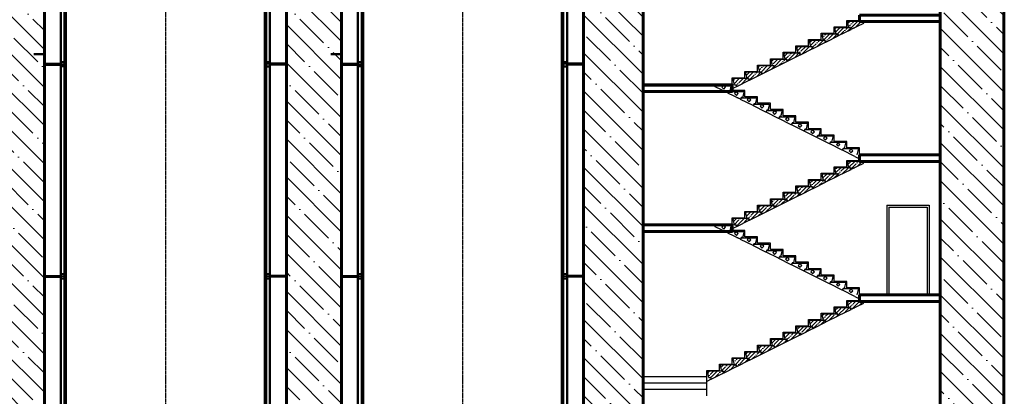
# Model space of a CAD drawing. Header units: millimetres. Extents: x 215401 to 282040, y -56103 to -5143.
# Tile 43 of 47: x 252156 to 275346, y -38987 to -30107. Entities that reach past the tile are written whole.
import ezdxf

# ---------------------------------------------------------------- set-up
doc = ezdxf.new("R2010")
doc.units = ezdxf.units.MM
for name, pattern in [('CENTER2', [28.575, 19.05, -3.175, 3.175, -3.175]), ('осевая', [50.8, 31.75, -6.35, 6.35, -6.35]), ('штриховая 04-2', [6, 4, -2])]:
    doc.linetypes.add(name, pattern=pattern)
for name, color, linetype in [('A0-02', 254, 'Continuous'), ('АО_Выноски', 7, 'Continuous'), ('АО_размеры кладочный план', 7, 'Continuous'), ('ОЗиМ Оси', 4, 'CENTER2')]:
    doc.layers.add(name, color=color, linetype=linetype)
for name, color, linetype, lineweight in [('АО_0.25', 7, 'Continuous', 25), ('АО_бетон', 3, 'Continuous', 60), ('ГТО-2_Бетон_060', 3, 'Continuous', 60), ('ГТО-2_Оси_025', 6, 'осевая', 25), ('ГТО-2_Штриховка', 252, 'Continuous', 18), ('ОЗиМ Металл', 1, 'Continuous', 50), ('ОЗиМ Металл штрих', 230, 'штриховая 04-2', 25), ('ОЗИМ_Штриховка', 252, 'Continuous', 18)]:
    doc.layers.add(name, color=color, linetype=linetype, lineweight=lineweight)
doc.layers.add('ГТО-2_Видовой экран', color=4, linetype='Continuous', plot=False)
doc.layers.add('ГТО-2_Штриховка_018', color=7, linetype='Continuous', lineweight=18, true_color=0x6b6b6b)
pattern_1 = [(45, (-1939711.1, 631036.42), (-89.802561, 89.802561), []), (45, (-1939621.3, 631036.42), (-89.802561, 89.802561), [158.75, -31.75, 0, -31.75])]
pattern_2 = [(45, (-1937311.1, 632085.68), (-89.802561, 89.802561), []), (45, (-1937221.3, 632085.68), (-89.802561, 89.802561), [158.75, -31.75, 0, -31.75])]

# ---------------------------------------------------------------- blocks, each defined once
blk = doc.blocks.new('A$C47311293')
at = {"layer": 'ОЗИМ_Штриховка'}
for points in [[(-2628, 0), (-2528, 0), (-2528, -10), (-2628, -10)], [(2628, 0), (2528, 0), (2528, -10), (2628, -10)]]:
    blk.add_hatch(color=256, dxfattribs=at).paths.add_polyline_path(points)
h = blk.add_hatch(color=256, dxfattribs=at)
edge = h.paths.add_edge_path()
edge.add_line((-2863, -130), (-2863, -40))
edge.add_arc((-2845, -40), 18, 90, 180, ccw=False)
edge.add_line((-2845, -22), (-2355, -22))
edge.add_arc((-2355, -40), 18, 0, 90, ccw=False)
edge.add_line((-2337, -40), (-2337, -130))
edge.add_line((-2337, -130), (-2325, -130))
edge.add_line((-2325, -130), (-2325, -40))
edge.add_arc((-2355, -40), 30, 0, 90)
edge.add_line((-2355, -10), (-2845, -10))
edge.add_arc((-2845, -40), 30, 90, 180)
edge.add_line((-2875, -40), (-2875, -130))
edge.add_line((-2875, -130), (-2863, -130))
h = blk.add_hatch(color=256, dxfattribs=at)
edge = h.paths.add_edge_path()
edge.add_line((2863, -130), (2863, -40))
edge.add_arc((2845, -40), 18, 0, 90)
edge.add_line((2845, -22), (2355, -22))
edge.add_arc((2355, -40), 18, 90, 180)
edge.add_line((2337, -40), (2337, -130))
edge.add_line((2337, -130), (2325, -130))
edge.add_line((2325, -130), (2325, -40))
edge.add_arc((2355, -40), 30, 90, 180, ccw=False)
edge.add_line((2355, -10), (2845, -10))
edge.add_arc((2845, -40), 30, 0, 90, ccw=False)
edge.add_line((2875, -40), (2875, -130))
edge.add_line((2875, -130), (2863, -130))
at = {"layer": 'ОЗиМ Металл'}
for p, q in [((-2850, -10), (-2850, 22494)), ((-2350, 4320), (-2350, 22490)), ((2350, 4320), (2350, 22490)), ((2350, 4320), (2350, 22490)), ((2850, -11), (2850, 22490)), ((-2350, 21890, 0), (-2850, 21890)), ((2850, 21890, 0), (2350, 21890, 0)), ((-2850, 19990, 0), (-2463, 19990, 0)), ((-2373, 19990, 0), (-2350, 19990, 0)), ((2373, 19989, 0), (2350, 19989, 0)), ((2850, 19989, 0), (2463, 19989, 0)), ((-3100, 15228), (-2850, 15228)), ((-2850, 14990, 0), (-2463, 14990, 0)), ((-2373, 14990, 0), (-2350, 14990, 0)), ((2373, 14989, 0), (2350, 14989, 0)), ((2850, 14989, 0), (2463, 14989, 0)), ((-2850, 9990, 0), (-2463, 9990, 0)), ((-2373, 9990, 0), (-2350, 9990, 0)), ((2373, 9988, 0), (2350, 9988, 0)), ((2850, 9988, 0), (2463, 9988, 0)), ((-2850, 4990, 0), (-2463, 4990, 0)), ((2850, 4987, 0), (2463, 4987, 0)), ((2350, 4550), (-2350, 4550)), ((-2350, -10), (-2350, 4230)), ((2350, 4320), (-2288, 4320)), ((-2288, 4320), (-2288, 4230)), ((-2288, 4230), (2350, 4230)), ((2350, -11), (2350, 4230)), ((2350, 3969), (-2350, 3969)), ((-2528, 0, 0), (2528, 0, 0)), ((2325, -10), (-2325, -10)), ((-2325, -410), (-2325, -10)), ((-2325, -27), (2325, -27)), ((2325, -410), (2325, -10)), ((2325, -393), (-2325, -393)), ((2325, -410), (-2325, -410))]:
    blk.add_line(p, q, dxfattribs=at)
at = {"layer": 'ОЗиМ Металл', "elevation": 0}
for points in [[(-2463, 20039), (-2373, 20039), (-2373, 21840), (-2463, 21840)], [(2463, 20039), (2373, 20039), (2373, 21840), (2463, 21840)], [(-2463, 19940), (-2373, 19940), (-2373, 20040), (-2463, 20040)], [(2463, 19939), (2373, 19939), (2373, 20039), (2463, 20039)], [(-2463, 19940), (-2373, 19940), (-2373, 15040), (-2463, 15040)], [(2373, 19939), (2463, 19939), (2463, 15039), (2373, 15039)], [(-2463, 14940), (-2373, 14940), (-2373, 15040), (-2463, 15040)], [(-2463, 10039), (-2373, 10039), (-2373, 14940), (-2463, 14940)], [(2463, 14939), (2373, 14939), (2373, 15039), (2463, 15039)], [(2373, 10038), (2463, 10038), (2463, 14939), (2373, 14939)], [(-2463, 9940), (-2373, 9940), (-2373, 10040), (-2463, 10040)], [(2463, 9938), (2373, 9938), (2373, 10038), (2463, 10038)], [(-2463, 9940), (-2373, 9940), (-2373, 5040), (-2463, 5040)], [(2373, 9939), (2463, 9939), (2463, 5039), (2373, 5039)], [(-2463, 4940), (-2373, 4940), (-2373, 5040), (-2463, 5040)], [(-2463, 0), (-2373, 0), (-2373, 4940), (-2463, 4940)], [(2463, 4937), (2373, 4937), (2373, 5037), (2463, 5037)], [(2373, -1), (2463, -1), (2463, 4939), (2373, 4939)], [(-2628, 0), (-2528, 0), (-2528, -10), (-2628, -10)], [(2628, 0), (2528, 0), (2528, -10), (2628, -10)]]:
    blk.add_lwpolyline(points, close=True, dxfattribs=at)
at = {"layer": 'ОЗиМ Металл'}
for points in [[(-2288, 4230), (-2373, 4230), (-2373, 4320), (-2288, 4320)], [(2288, 4230), (2373, 4230), (2373, 4320), (2288, 4320)]]:
    blk.add_lwpolyline(points, close=True, dxfattribs=at)
for points in [[(-2863, -130), (-2863, -40, -0.414214), (-2845, -22), (-2355, -22, -0.414214), (-2337, -40), (-2337, -130), (-2325, -130), (-2325, -40, 0.414214), (-2355, -10), (-2845, -10, 0.414214), (-2875, -40), (-2875, -130)], [(2863, -130), (2863, -40, 0.414214), (2845, -22), (2355, -22, 0.414214), (2337, -40), (2337, -130), (2325, -130), (2325, -40, -0.414214), (2355, -10), (2845, -10, -0.414214), (2875, -40), (2875, -130)], [(-2040, -432), (-2040, -506, -0.414214), (-2044, -510), (-2050, -510), (-2050, -410), (-1950, -410), (-1950, -416, -0.414214), (-1954, -420), (-2028, -420, 0.414214)], [(-1540, -432), (-1540, -506, -0.414214), (-1544, -510), (-1550, -510), (-1550, -410), (-1450, -410), (-1450, -416, -0.414214), (-1454, -420), (-1528, -420, 0.414214)], [(-1040, -432), (-1040, -506, -0.414214), (-1044, -510), (-1050, -510), (-1050, -410), (-950, -410), (-950, -416, -0.414214), (-954, -420), (-1028, -420, 0.414214)], [(-540, -432), (-540, -506, -0.414214), (-544, -510), (-550, -510), (-550, -410), (-450, -410), (-450, -416, -0.414214), (-454, -420), (-528, -420, 0.414214)], [(-40, -432), (-40, -506, -0.414214), (-44, -510), (-50, -510), (-50, -410), (50, -410), (50, -416, -0.414214), (46, -420), (-28, -420, 0.414214)], [(460, -432), (460, -506, -0.414214), (456, -510), (450, -510), (450, -410), (550, -410), (550, -416, -0.414214), (546, -420), (472, -420, 0.414214)], [(960, -432), (960, -506, -0.414214), (956, -510), (950, -510), (950, -410), (1050, -410), (1050, -416, -0.414214), (1046, -420), (972, -420, 0.414214)], [(1460, -432), (1460, -506, -0.414214), (1456, -510), (1450, -510), (1450, -410), (1550, -410), (1550, -416, -0.414214), (1546, -420), (1472, -420, 0.414214)], [(1960, -432), (1960, -506, -0.414214), (1956, -510), (1950, -510), (1950, -410), (2050, -410), (2050, -416, -0.414214), (2046, -420), (1972, -420, 0.414214)]]:
    blk.add_lwpolyline(points, format="xyb", close=True, dxfattribs=at)
at = {"layer": 'ОЗиМ Металл штрих', "ltscale": 0.5}
for p, q in [((-2838, -10), (-2838, 22490)), ((-2362, 13975), (-2362, 22490)), ((2362, 4317), (2362, 22490)), ((-2838, 20012, 0), (-2463, 20012, 0)), ((-2838, 20000, 0), (-2463, 20000, 0)), ((-2838, 19980, 0), (-2463, 19980, 0)), ((-2838, 19968, 0), (-2463, 19968, 0)), ((-2373, 20012, 0), (-2362, 20012, 0)), ((-2373, 20000, 0), (-2362, 20000, 0)), ((-2373, 19980, 0), (-2362, 19980, 0)), ((-2373, 19968, 0), (-2362, 19968, 0)), ((2373, 20011, 0), (2362, 20011, 0)), ((2373, 19999, 0), (2362, 19999, 0)), ((2373, 19979, 0), (2362, 19979, 0)), ((2373, 19967, 0), (2362, 19967, 0)), ((2838, 20011, 0), (2463, 20011, 0)), ((2838, 19999, 0), (2463, 19999, 0)), ((2838, 19979, 0), (2463, 19979, 0)), ((2838, 19967, 0), (2463, 19967, 0)), ((-2838, 15012, 0), (-2463, 15012, 0)), ((-2838, 15000, 0), (-2463, 15000, 0)), ((-2838, 14980, 0), (-2463, 14980, 0)), ((-2838, 14968, 0), (-2463, 14968, 0)), ((-2373, 15012, 0), (-2362, 15012, 0)), ((-2373, 15000, 0), (-2362, 15000, 0)), ((-2373, 14980, 0), (-2362, 14980, 0)), ((-2373, 14968, 0), (-2362, 14968, 0)), ((2373, 15011, 0), (2362, 15011, 0)), ((2373, 14999, 0), (2362, 14999, 0)), ((2373, 14979, 0), (2362, 14979, 0)), ((2373, 14967, 0), (2362, 14967, 0)), ((2838, 15011, 0), (2463, 15011, 0)), ((2838, 14999, 0), (2463, 14999, 0)), ((2838, 14979, 0), (2463, 14979, 0)), ((2838, 14967, 0), (2463, 14967, 0)), ((-2362, 9990), (-2362, 13885)), ((-2838, 10012, 0), (-2463, 10012, 0)), ((-2838, 10000, 0), (-2463, 10000, 0)), ((-2838, 9980, 0), (-2463, 9980, 0)), ((-2373, 10012, 0), (-2362, 10012, 0)), ((-2373, 10000, 0), (-2362, 10000, 0)), ((-2373, 9980, 0), (-2362, 9980, 0)), ((-2362, 4320), (-2362, 9990)), ((2373, 10010, 0), (2362, 10010, 0)), ((2373, 9998, 0), (2362, 9998, 0)), ((2373, 9978, 0), (2362, 9978, 0)), ((2838, 10010, 0), (2463, 10010, 0)), ((2838, 9998, 0), (2463, 9998, 0)), ((2838, 9978, 0), (2463, 9978, 0)), ((-2838, 9968, 0), (-2463, 9968, 0)), ((-2373, 9968, 0), (-2362, 9968, 0)), ((2373, 9966, 0), (2362, 9966, 0)), ((2838, 9966, 0), (2463, 9966, 0)), ((-2838, 5012, 0), (-2463, 5012, 0)), ((-2838, 5000, 0), (-2463, 5000, 0)), ((-2838, 4980, 0), (-2463, 4980, 0)), ((-2838, 4968, 0), (-2463, 4968, 0)), ((-2373, 5012, 0), (-2362, 5012, 0)), ((-2373, 5000, 0), (-2362, 5000, 0)), ((-2373, 4980, 0), (-2362, 4980, 0)), ((-2373, 4968, 0), (-2362, 4968, 0)), ((2373, 5009, 0), (2362, 5009, 0)), ((2373, 4997, 0), (2362, 4997, 0)), ((2373, 4977, 0), (2362, 4977, 0)), ((2373, 4965, 0), (2362, 4965, 0)), ((2838, 5009, 0), (2463, 5009, 0)), ((2838, 4997, 0), (2463, 4997, 0)), ((2838, 4977, 0), (2463, 4977, 0)), ((2838, 4965, 0), (2463, 4965, 0)), ((-2362, -10), (-2362, 4230)), ((2362, 0), (2362, 4230)), ((-2838, 12), (-2362, 12)), ((-2838, 0), (-2362, 0)), ((2838, 12), (2362, 12)), ((2838, 0), (2362, 0))]:
    blk.add_line(p, q, dxfattribs=at)
at = {"layer": 'ОЗиМ Металл штрих'}
for p, q in [((2362, 13975), (2362, 22490)), ((2838, -11), (2838, 22490)), ((2362, 4965), (2362, 13885)), ((2362, 4317), (2362, 4965)), ((2350, 4540), (-2350, 4540)), ((2362, -11), (2362, 4230)), ((2350, 3979), (-2350, 3979))]:
    blk.add_line(p, q, dxfattribs=at)
at = {"layer": 'ОЗиМ Металл штрих', "ltscale": 0.3}
for p, q in [((-2463, 19990, 0), (-2373, 19990, 0)), ((2463, 19989, 0), (2373, 19989, 0)), ((-2463, 14990, 0), (-2373, 14990, 0)), ((2463, 14989, 0), (2373, 14989, 0)), ((-2463, 9990, 0), (-2373, 9990, 0)), ((2463, 9988, 0), (2373, 9988, 0)), ((-2463, 4990, 0), (-2373, 4990, 0)), ((2463, 4987, 0), (2373, 4987, 0))]:
    blk.add_line(p, q, dxfattribs=at)
at = {"layer": 'ОЗиМ Оси'}
blk.add_line((-2359, 4275), (2331, 4275), dxfattribs=at)
blk = doc.blocks.new('A$C458E421F')
at = {"layer": 'A0-02', "color": 7, "ltscale": 7.5}
for p, q in [((-3400, 1590), (-3381, 1627)), ((-3400, 1590), (-3382, 1627)), ((-3377, 1630), (-3040, 1630)), ((-3310, 1630), (-3040, 1630)), ((-3106, 1443), (-3400, 1590)), ((-3086, 1482), (-3106, 1443)), ((-3100, 1440), (-3081, 1477)), ((-3100, 1440), (-3082, 1477)), ((-2806, 1293), (-3100, 1440)), ((-3050, 1485), (-3082, 1485)), ((-3077, 1480), (-2740, 1480)), ((-3050, 1485), (-3021, 1605)), ((-3010, 1480), (-2740, 1480)), ((-2750, 1335), (-2721, 1455)), ((-2806, 1293), (-2880, 1330)), ((-2786, 1332), (-2806, 1293)), ((-2800, 1290), (-2782, 1327)), ((-2506, 1143), (-2800, 1290)), ((-2750, 1335), (-2782, 1335)), ((-2777, 1330), (-2440, 1330)), ((-2487, 1182), (-2506, 1143)), ((-2501, 1140), (-2482, 1178)), ((-2450, 1185), (-2482, 1185)), ((-2478, 1180), (-2141, 1180)), ((-2450, 1185), (-2421, 1305)), ((-2207, 993), (-2501, 1140)), ((-2187, 1033), (-2207, 993)), ((-2201, 991), (-2182, 1028)), ((-1907, 844), (-2201, 991)), ((-2151, 1035), (-2183, 1035)), ((-2178, 1031), (-1841, 1031)), ((-2151, 1035), (-2121, 1156)), ((-1851, 886), (-1822, 1006)), ((-1887, 883), (-1907, 844)), ((-1901, 841), (-1883, 878)), ((-1607, 694), (-1901, 841)), ((-1851, 886), (-1883, 886)), ((-1878, 881), (-1541, 881)), ((-1588, 733), (-1607, 694)), ((-1602, 691), (-1583, 728)), ((-1551, 736), (-1583, 736)), ((-1579, 731), (-1242, 731)), ((-1551, 736), (-1522, 856)), ((-1252, 586), (-1222, 706)), ((-1308, 544), (-1602, 691)), ((-1288, 583), (-1308, 544)), ((-1302, 541), (-1284, 578)), ((-1008, 394), (-1302, 541)), ((-1252, 586), (-1284, 586)), ((-1279, 581), (-942, 581)), ((-952, 436), (-923, 556)), ((-989, 433), (-1008, 394)), ((-1003, 391), (-984, 429)), ((-709, 244), (-1003, 391)), ((-952, 436), (-984, 436)), ((-979, 431), (-643, 431)), ((-689, 284), (-709, 244)), ((-703, 241), (-684, 279)), ((-409, 94), (-703, 241)), ((-653, 286), (-684, 286)), ((-680, 281), (-343, 281)), ((-653, 286), (-623, 407)), ((-353, 136), (-324, 257)), ((-389, 134), (-409, 94)), ((-403, 92), (-385, 129)), ((-109, -55), (-403, 92)), ((-353, 136), (-385, 136)), ((-380, 132), (-43, 132)), ((-53, -13), (-24, 107))]:
    blk.add_line(p, q, dxfattribs=at)
at = {"layer": 'A0-02', "color": 8, "ltscale": 0.5}
for points in [[(-3200, 1535), (-3158, 1578), (-3200, 1620), (-3242, 1578)], [(-2900, 1385), (-2858, 1428), (-2900, 1470), (-2942, 1428)], [(-2600, 1235), (-2558, 1278), (-2600, 1320), (-2643, 1278)], [(-2301, 1086), (-2258, 1128), (-2301, 1170), (-2343, 1128)], [(-2001, 936), (-1959, 978), (-2001, 1021), (-2044, 978)], [(-1701, 786), (-1659, 828), (-1701, 871), (-1744, 828)], [(-1402, 636), (-1359, 678), (-1402, 721), (-1444, 678)], [(-1102, 486), (-1060, 529), (-1102, 571), (-1145, 529)], [(-803, 336), (-760, 379), (-803, 421), (-845, 379)], [(-503, 187), (-461, 229), (-503, 271), (-545, 229)], [(-203, 37), (-161, 79), (-203, 122), (-246, 79)]]:
    blk.add_lwpolyline(points, close=True, dxfattribs=at)
at = {"layer": 'A0-02', "color": 7, "ltscale": 7.5}
for centre, radius, start, end in [((-3377, 1625), 5, 90, 153.4349), ((-3377, 1625), 5, 90, 153.4349), ((-3040, 1610), 20, 346.2488, 90), ((-3082, 1480), 5, 90, 153.4349), ((-3077, 1475), 5, 90, 153.4349), ((-3077, 1475), 5, 90, 153.4349), ((-2740, 1460), 20, 346.2488, 90), ((-2782, 1330), 5, 90, 153.4349), ((-2777, 1325), 5, 90, 153.4349), ((-2482, 1180), 5, 90, 153.4349), ((-2478, 1175), 5, 90, 153.4349), ((-2440, 1310), 20, 346.2488, 90), ((-2141, 1160), 20, 346.2488, 90), ((-2183, 1030), 5, 90, 153.4349), ((-2178, 1026), 5, 90, 153.4349), ((-1841, 1011), 20, 346.2488, 90), ((-1883, 881), 5, 90, 153.4349), ((-1878, 876), 5, 90, 153.4349), ((-1583, 731), 5, 90, 153.4349), ((-1579, 726), 5, 90, 153.4349), ((-1541, 861), 20, 346.2488, 90), ((-1242, 711), 20, 346.2488, 90), ((-1284, 581), 5, 90, 153.4349), ((-1279, 576), 5, 90, 153.4349), ((-942, 561), 20, 346.2488, 90), ((-984, 431), 5, 90, 153.4349), ((-979, 426), 5, 90, 153.4349), ((-684, 281), 5, 90, 153.4349), ((-680, 276), 5, 90, 153.4349), ((-643, 411), 20, 346.2488, 90), ((-343, 261), 20, 346.2488, 90), ((-385, 131), 5, 90, 153.4349), ((-380, 127), 5, 90, 153.4349), ((-43, 112), 20, 346.2488, 90)]:
    blk.add_arc(centre, radius, start, end, dxfattribs=at)
at = {"layer": 'АО_Выноски'}
for p, q in [((-3000, 1650), (-3300, 1650)), ((-3000, 1500), (-3000, 1650)), ((-2700, 1500), (-3000, 1500)), ((-2700, 1350), (-2700, 1500)), ((-2400, 1350), (-2700, 1350)), ((-2400, 1200), (-2400, 1350)), ((-2100, 1200), (-2400, 1200)), ((-2100, 1050), (-2100, 1200)), ((-1800, 1050), (-2100, 1050)), ((-1800, 900), (-1800, 1050)), ((-1500, 900), (-1800, 900)), ((-1500, 750), (-1500, 900)), ((-1200, 750), (-1500, 750)), ((-1200, 600), (-1200, 750)), ((-900, 600), (-1200, 600)), ((-900, 450), (-900, 600)), ((-600, 450), (-900, 450)), ((-600, 300), (-600, 450)), ((-300, 300), (-600, 300)), ((-300, 150), (-300, 300)), ((0, 150), (-300, 150)), ((0, 0), (0, 150))]:
    blk.add_line(p, q, dxfattribs=at)
blk = doc.blocks.new('A$C2B7B3895')
at = {"layer": 'ГТО-2_Штриховка', "lineweight": 20}
h = blk.add_hatch(dxfattribs=at)
h.set_pattern_fill('ANSI35', scale=20)
h.set_pattern_definition(pattern_1)
h.paths.add_polyline_path([(-223, -169, -0.284079), (-219, -172), (-200, -209), (-494, -356), (-514, -317, 0.284079), (-518, -314), (-550, -314), (-579, -194, -0.48639), (-560, -169)])
h = blk.add_hatch(dxfattribs=at)
h.set_pattern_fill('ANSI35', scale=20)
h.set_pattern_definition([(45, (-1939711.1, 631035.68), (-89.802561, 89.802561), []), (45, (-1939621.3, 631035.68), (-89.802561, 89.802561), [158.75, -31.75, 0, -31.75])])
h.paths.add_polyline_path([(-260, -20, 0.48639), (-280, -45), (-250, -165), (-218, -165, -0.284079), (-214, -168), (-194, -207), (100, -60), (81, -23, 0.284079), (77, -20)])
h = blk.add_hatch(dxfattribs=at)
h.set_pattern_fill('ANSI35', scale=20)
h.set_pattern_definition(pattern_1)
h.paths.add_polyline_path([(-523, -319, -0.284079), (-518, -322), (-500, -359), (-794, -506), (-813, -467, 0.284079), (-818, -464), (-850, -464), (-879, -344, -0.48639), (-860, -319)])
h = blk.add_hatch(dxfattribs=at)
h.set_pattern_fill('ANSI35', scale=20)
h.set_pattern_definition(pattern_1)
h.paths.add_polyline_path([(-1122, -619, -0.284079), (-1118, -621), (-1099, -659), (-1393, -806), (-1413, -766, 0.284079), (-1417, -764), (-1449, -764), (-1478, -643, -0.48639), (-1459, -619)])
h = blk.add_hatch(dxfattribs=at)
h.set_pattern_fill('ANSI35', scale=20)
h.set_pattern_definition(pattern_1)
h.paths.add_polyline_path([(-822, -469, -0.284079), (-818, -472), (-799, -509), (-1093, -656), (-1113, -617, 0.284079), (-1117, -614), (-1149, -614), (-1179, -494, -0.48639), (-1159, -469)])
h = blk.add_hatch(dxfattribs=at)
h.set_pattern_fill('ANSI35', scale=20)
h.set_pattern_definition(pattern_1)
h.paths.add_polyline_path([(-1721, -918, -0.284079), (-1717, -921), (-1698, -958), (-1992, -1105), (-2012, -1066, 0.284079), (-2016, -1063), (-2048, -1063), (-2078, -943, -0.48639), (-2058, -918)])
h = blk.add_hatch(dxfattribs=at)
h.set_pattern_fill('ANSI35', scale=20)
h.set_pattern_definition(pattern_1)
h.paths.add_polyline_path([(-1422, -769, -0.284079), (-1417, -771), (-1399, -809), (-1693, -956), (-1712, -916, 0.284079), (-1717, -914), (-1749, -914), (-1778, -793, -0.48639), (-1759, -769)])
h = blk.add_hatch(dxfattribs=at)
h.set_pattern_fill('ANSI35', scale=20)
h.set_pattern_definition(pattern_1)
h.paths.add_polyline_path([(-2021, -1068, -0.284079), (-2016, -1071), (-1998, -1108), (-2292, -1255), (-2311, -1216, 0.284079), (-2316, -1213), (-2348, -1213), (-2377, -1093, -0.48639), (-2358, -1068)])
h = blk.add_hatch(dxfattribs=at)
h.set_pattern_fill('ANSI35', scale=20)
h.set_pattern_definition(pattern_1)
h.paths.add_polyline_path([(-2620, -1368, -0.284079), (-2616, -1371), (-2597, -1408), (-2891, -1555), (-2911, -1516, 0.284079), (-2915, -1513), (-2947, -1513), (-2976, -1393, -0.48639), (-2957, -1368)])
h = blk.add_hatch(dxfattribs=at)
h.set_pattern_fill('ANSI35', scale=20)
h.set_pattern_definition(pattern_1)
h.paths.add_polyline_path([(-2321, -1218, -0.284079), (-2316, -1221), (-2297, -1258), (-2591, -1405), (-2611, -1366, 0.284079), (-2616, -1363), (-2647, -1363), (-2677, -1243, -0.48639), (-2657, -1218)])
at = {"layer": 'A0-02', "color": 7, "ltscale": 7.5}
for p, q in [((-550, -314), (-579, -194)), ((-223, -169), (-560, -169)), ((-494, -356), (-200, -209)), ((-250, -164), (-280, -44)), ((10, -20), (-260, -20)), ((77, -20), (-260, -20)), ((-250, -164), (-218, -164)), ((-200, -209), (-219, -172)), ((-214, -167), (-194, -206)), ((-194, -207), (100, -60)), ((-194, -206), (-120, -169)), ((100, -60), (81, -23)), ((-850, -464), (-879, -344)), ((-523, -319), (-860, -319)), ((-794, -506), (-500, -359)), ((-550, -314), (-518, -314)), ((-500, -359), (-518, -322)), ((-514, -317), (-494, -356)), ((-1449, -764), (-1478, -643)), ((-1122, -619), (-1459, -619)), ((-1393, -806), (-1099, -659)), ((-1149, -614), (-1179, -494)), ((-822, -469), (-1159, -469)), ((-1149, -614), (-1117, -614)), ((-1099, -659), (-1118, -621)), ((-1113, -617), (-1093, -656)), ((-1093, -656), (-799, -509)), ((-850, -464), (-818, -464)), ((-799, -509), (-818, -472)), ((-813, -467), (-794, -506)), ((-1721, -918), (-2058, -918)), ((-1749, -914), (-1778, -793)), ((-1422, -769), (-1759, -769)), ((-1749, -914), (-1717, -914)), ((-1698, -958), (-1717, -921)), ((-1712, -916), (-1693, -956)), ((-1693, -956), (-1399, -809)), ((-1449, -764), (-1417, -764)), ((-1399, -809), (-1417, -771)), ((-1413, -766), (-1393, -806)), ((-2348, -1213), (-2377, -1093)), ((-2021, -1068), (-2358, -1068)), ((-2292, -1255), (-1998, -1108)), ((-2048, -1063), (-2078, -943)), ((-2048, -1063), (-2016, -1063)), ((-1998, -1108), (-2016, -1071)), ((-2012, -1066), (-1992, -1105)), ((-1992, -1105), (-1698, -958)), ((-2620, -1368), (-2957, -1368)), ((-2647, -1363), (-2677, -1243)), ((-2321, -1218), (-2657, -1218)), ((-2647, -1363), (-2616, -1363)), ((-2597, -1408), (-2616, -1371)), ((-2611, -1366), (-2591, -1405)), ((-2591, -1405), (-2297, -1258)), ((-2348, -1213), (-2316, -1213)), ((-2297, -1258), (-2316, -1221)), ((-2311, -1216), (-2292, -1255)), ((-2947, -1513), (-2976, -1393)), ((-2947, -1513), (-2915, -1513)), ((-2911, -1516), (-2891, -1555)), ((-2891, -1555), (-2597, -1408))]:
    blk.add_line(p, q, dxfattribs=at)
for centre, radius, start, end in [((-560, -189), 20, 90, 193.7512), ((-260, -39), 20, 90, 193.7512), ((-223, -174), 5, 26.5651, 90), ((-218, -169), 5, 26.5651, 90), ((77, -25), 5, 26.5651, 90), ((-860, -339), 20, 90, 193.7512), ((-523, -324), 5, 26.5651, 90), ((-518, -319), 5, 26.5651, 90), ((-1459, -639), 20, 90, 193.7512), ((-1159, -489), 20, 90, 193.7512), ((-1122, -624), 5, 26.5651, 90), ((-1117, -619), 5, 26.5651, 90), ((-822, -474), 5, 26.5651, 90), ((-818, -469), 5, 26.5651, 90), ((-2058, -938), 20, 90, 193.7512), ((-1759, -789), 20, 90, 193.7512), ((-1721, -923), 5, 26.5651, 90), ((-1717, -919), 5, 26.5651, 90), ((-1422, -774), 5, 26.5651, 90), ((-1417, -769), 5, 26.5651, 90), ((-2358, -1088), 20, 90, 193.7512), ((-2021, -1073), 5, 26.5651, 90), ((-2016, -1068), 5, 26.5651, 90), ((-2957, -1388), 20, 90, 193.7512), ((-2657, -1238), 20, 90, 193.7512), ((-2620, -1373), 5, 26.5651, 90), ((-2616, -1368), 5, 26.5651, 90), ((-2321, -1223), 5, 26.5651, 90), ((-2316, -1218), 5, 26.5651, 90), ((-2915, -1518), 5, 26.5651, 90)]:
    blk.add_arc(centre, radius, start, end, dxfattribs=at)
at = {"layer": 'АО_Выноски'}
for p, q in [((-300, -149), (-300, 1)), ((-300, 0), (0, 0)), ((-600, -299), (-600, -149)), ((-600, -149), (-300, -149)), ((-1200, -599), (-1200, -449)), ((-1200, -449), (-900, -449)), ((-900, -449), (-900, -299)), ((-900, -299), (-600, -299)), ((-1500, -749), (-1500, -599)), ((-1500, -599), (-1200, -599)), ((-2100, -1049), (-2100, -899)), ((-2100, -899), (-1800, -899)), ((-1800, -899), (-1800, -749)), ((-1800, -749), (-1500, -749)), ((-2400, -1199), (-2400, -1049)), ((-2400, -1049), (-2100, -1049)), ((-3000, -1499), (-3000, -1349)), ((-3000, -1349), (-2700, -1349)), ((-2700, -1349), (-2700, -1199)), ((-2700, -1199), (-2400, -1199))]:
    blk.add_line(p, q, dxfattribs=at)
blk = doc.blocks.new('A$C31777FF4')
at = {"layer": 'ГТО-2_Штриховка', "lineweight": 20}
h = blk.add_hatch(dxfattribs=at)
h.set_pattern_fill('ANSI35', scale=20)
h.set_pattern_definition(pattern_2)
h.paths.add_polyline_path([(79, -169, -0.284079), (84, -171), (103, -209), (-191, -356), (-211, -316, 0.284079), (-216, -314), (-247, -314), (-277, -193, -0.48639), (-257, -169)])
h = blk.add_hatch(dxfattribs=at)
h.set_pattern_fill('ANSI35', scale=20)
h.set_pattern_definition(pattern_2)
h.paths.add_polyline_path([(-220, -319, -0.284079), (-216, -321), (-197, -359), (-491, -506), (-511, -466, 0.284079), (-515, -464), (-547, -464), (-576, -343, -0.48639), (-557, -319)])
at = {"layer": 'A0-02', "color": 7, "ltscale": 7.5}
for p, q in [((-247, -314), (-277, -193)), ((79, -169), (-257, -169)), ((-191, -356), (103, -209)), ((103, -209), (84, -171)), ((-547, -464), (-576, -343)), ((-220, -319), (-557, -319)), ((-547, -464), (-515, -464)), ((-491, -506), (-197, -359)), ((-247, -314), (-216, -314)), ((-197, -359), (-216, -321)), ((-211, -316), (-191, -356)), ((-511, -466), (-491, -506))]:
    blk.add_line(p, q, dxfattribs=at)
for centre, radius, start, end in [((-257, -189), 20, 90, 193.7512), ((79, -174), 5, 26.5651, 90), ((-557, -339), 20, 90, 193.7512), ((-515, -469), 5, 26.5651, 90), ((-220, -324), 5, 26.5651, 90), ((-216, -319), 5, 26.5651, 90)]:
    blk.add_arc(centre, radius, start, end, dxfattribs=at)
at = {"layer": 'АО_Выноски'}
for p, q in [((-300, -300), (-300, -150)), ((-300, -150), (0, -150)), ((-600, -450), (-600, -300)), ((-600, -300), (-300, -300))]:
    blk.add_line(p, q, dxfattribs=at)

msp = doc.modelspace()

# ---------------------------------------------------------------- hatches: boundary and pattern name
at = {"layer": 'ГТО-2_Штриховка_018'}
h = msp.add_hatch(dxfattribs=at)
h.set_pattern_fill('ANSI35', color=256, scale=100, angle=90)
h.set_pattern_definition([(135, (-199351.9, -1322687.87), (-449.0128, -449.0128), []), (135, (-199351.9, -1322238.85), (-449.0128, -449.0128), [793.75, -158.75, 0, -158.75])])
edge = h.paths.add_edge_path()
edge.add_line((224736.2, -23657.3), (223561.4, -23657.3))
edge.add_line((223561.4, -23657.3), (223561.4, -29157.3))
edge.add_line((223561.4, -29157.3), (224086.2, -29157.3))
edge.add_line((224086.2, -29157.3), (218836.2, -29157.3))
edge.add_line((218836.2, -29157.3), (217861.4, -29157.3))
edge.add_line((217861.4, -29157.3), (217861.4, -23657.3))
edge.add_line((217861.4, -23657.3), (216659, -23657.3))
edge.add_line((216659, -23657.3), (216659, -28896))
edge.add_line((216659, -28896), (217821.1, -29157.5))
edge.add_line((217821.1, -29157.5), (218608.8, -29196.9))
edge.add_arc((218628.2, -29212.6), 25, -38.92555, 141.07445, ccw=False)
edge.add_arc((218628.2, -29212.6), 25, 141.07445, 321.07445, ccw=False)
edge.add_line((218608.8, -29196.9), (217821.1, -29157.5))
edge.add_line((217821.1, -29157.5), (216659, -28896))
edge.add_line((216659, -28896), (216659, -29657.3))
edge.add_line((216659, -29657.3), (218111.4, -30257.3))
edge.add_line((218111.4, -30257.3), (218111.4, -47957.3))
edge.add_line((218111.4, -47957.3), (220336.2, -47957.3))
edge.add_line((220336.2, -47957.3), (222926.2, -49157.3))
edge.add_line((222926.2, -49157.3), (227586.2, -49157.3))
edge.add_line((227586.2, -49157.3), (227586.2, -46157.3))
edge.add_line((227586.2, -46157.3), (224736.2, -46157.3))
edge.add_line((224736.2, -46157.3), (224736.2, -23657.3))
h.paths.add_polyline_path([(220336.2, -41257.3), (223786.2, -41257.3), (223786.2, -44907.3), (220336.2, -44907.3)], flags=16)
h.paths.add_polyline_path([(220336.2, -40757.3), (220336.2, -37157.3), (223786.2, -37157.3), (223786.2, -40757.3)], flags=16)
h.paths.add_polyline_path([(220336.2, -36657.3), (220336.2, -29657.3), (223786.2, -29657.3), (223786.2, -36657.3)], flags=16)
h.paths.add_polyline_path([(234586.2, -46157.3), (227586.2, -46157.3), (227586.2, -49157.3), (234586.2, -49157.3)])
h.paths.add_polyline_path([(238736.2, -23657.3), (237436.2, -23657.3), (237436.2, -46157.3), (238736.2, -46157.3)])
h.paths.add_polyline_path([(241586.2, -46157.3), (234586.2, -46157.3), (234586.2, -49157.3), (241586.2, -49157.3)])
h.paths.add_polyline_path([(248586.2, -46157.3), (241586.2, -46157.3), (241586.2, -49157.3), (248586.2, -49157.3)])
h.paths.add_polyline_path([(245736.2, -23657.3), (244436.2, -23657.3), (244436.2, -46157.3), (245736.2, -46157.3)])
h.paths.add_polyline_path([(252736.2, -23657.3), (251436.2, -23657.3), (251436.2, -46157.3), (252736.2, -46157.3)])
h.paths.add_polyline_path([(255586.2, -46157.3), (248586.2, -46157.3), (248586.2, -49157.3), (255586.2, -49157.3)])
h.paths.add_polyline_path([(262586.2, -46157.3), (255586.2, -46157.3), (255586.2, -49157.3), (262586.2, -49157.3)])
h.paths.add_polyline_path([(259736.2, -23657.3), (258436.2, -23657.3), (258436.2, -46157.3), (259736.2, -46157.3)])
h = msp.add_hatch(dxfattribs=at)
h.set_pattern_fill('ANSI35', color=256, scale=100, angle=90)
h.set_pattern_definition([(135, (10241.35, -178907.75), (-449.0128, -449.0128), []), (135, (10241.35, -178458.74), (-449.0128, -449.0128), [793.75, -158.75, 0, -158.75])])
h.paths.add_polyline_path([(266845.8, -45957.3), (266845.8, -42397.3), (266845.8, -38798), (266845.8, -35047.5), (266845.8, -31747.5), (266845.8, -28447.5), (266845.8, -25147.5), (266845.8, -23657.3), (265436.2, -23657.3), (265436.2, -46157.3), (262586.2, -46157.3), (262596.4, -49157.3), (270495.8, -49157.3), (273836.3, -47957.3), (275336.2, -47957.3), (275345.8, -23657.3), (273845.8, -23657.3), (273845.8, -26647.5), (273845.8, -29947.5), (273845.8, -33247.5), (273845.8, -36548), (273845.8, -40747.3), (273845.8, -45957.3)])

# ---------------------------------------------------------------- linework, layer by layer
at = {"color": 230}
for p, q in [((268343, -38527.3), (266836.2, -38527.3)), ((268343, -38677.3), (266836.2, -38677.3)), ((268343, -38977.3), (268343, -38527.3)), ((268343, -38827.3), (266836.2, -38827.3))]:
    msp.add_line(p, q, dxfattribs=at)
for points in [[(266836.2, -31647.5), (268635.9, -31647.5), (268635.9, -31627.3), (266836.2, -31627.3)], [(271936.7, -33297.5), (273836.2, -33297.5), (273836.2, -33277.3), (271936.7, -33277.3)], [(266836.2, -34947.5), (268635.9, -34947.5), (268635.9, -34927.3), (266836.2, -34927.3)], [(271936.3, -36597.5), (273835.9, -36597.5), (273835.9, -36577.3), (271936.3, -36577.3)]]:
    msp.add_lwpolyline(points, close=True, dxfattribs=at)
at = {"layer": 'АО_0.25'}
for p, q in [((272576.3, -34476.6), (272576.3, -36576.6)), ((272626.3, -34526.6), (272626.3, -36576.6)), ((273526.3, -34526.6), (273526.3, -36576.6)), ((273576.3, -34476.6), (273576.3, -36576.6))]:
    msp.add_line(p, q, dxfattribs=at)
at = {"layer": 'АО_бетон', "ltscale": 100}
for points in [[(271936.3, -29997.5), (273835.9, -29997.5), (273835.9, -30147.5), (271936.3, -30147.5)], [(266836.2, -31647.5), (268936.3, -31647.5), (268936.3, -31797.5), (266836.2, -31797.5)], [(271936.3, -33297.5), (273835.9, -33297.5), (273835.9, -33447.5), (271936.3, -33447.5)], [(266836.2, -34947.5), (268936.3, -34947.5), (268936.3, -35097.5), (266836.2, -35097.5)], [(271936.3, -36597.5), (273835.9, -36597.5), (273835.9, -36747.5), (271936.3, -36747.5)]]:
    msp.add_lwpolyline(points, close=True, dxfattribs=at)
at = {"layer": 'АО_Выноски'}
for p, q in [((272576.3, -34476.6), (273576.3, -34476.6)), ((272626.3, -34526.6), (273526.3, -34526.6))]:
    msp.add_line(p, q, dxfattribs=at)
at = {"layer": 'ГТО-2_Бетон_060'}
for p, q in [((252736.2, -23657.3), (252736.2, -46157.3)), ((253236.2, -23657.3), (253236.2, -46157.3)), ((257936.2, -23657.3), (257936.2, -46157.3)), ((258436.2, -23657.3), (258436.2, -46157.3)), ((259736.2, -23657.3), (259736.2, -46157.3)), ((260236.2, -23657.3), (260236.2, -46157.3)), ((264936.2, -23657.3), (264936.2, -46157.3)), ((265436.2, -23657.3), (265436.2, -46157.3))]:
    msp.add_line(p, q, dxfattribs=at)
msp.add_lwpolyline([(265366.2, -23657.3), (267336.2, -23657.3), (267336.2, -20977.3), (274086.2, -20977.3), (274086.2, -21377.3), (273836.2, -21377.3), (273836.2, -21177.3), (267536.2, -21177.3), (267536.2, -23957.3), (266836.2, -23957.3), (266836.2, -45957.3), (273836.2, -45957.3), (273836.2, -23657.3), (275336.2, -23657.3), (275336.2, -47957.3), (273836.2, -47957.3), (270486.2, -49157.3), (263761.2, -49157.3)], dxfattribs=at)
at = {"layer": 'ГТО-2_Видовой экран', "color": 1}
for p, q in [((269045.2, -31682.8), (268936.3, -31737.3)), ((271827, -33332.7), (271936.3, -33387.3)), ((271936.3, -33277.3), (271936.3, -33297.5)), ((269045.2, -34982.8), (268936.3, -35037.3)), ((271827, -36632.7), (271936.3, -36687.3)), ((271936.3, -36577.3), (271936.3, -36597.5)), ((268445.2, -38582.8), (268343, -38633.9))]:
    msp.add_line(p, q, dxfattribs=at)
at = {"layer": 'ГТО-2_Оси_025', "ltscale": 0.5}
for p, q in [((255586.2, -22017.3), (255586.2, -50147.7)), ((262586.2, -22017.3), (262586.2, -50147.7))]:
    msp.add_line(p, q, dxfattribs=at)

# ---------------------------------------------------------------- block references
at = {"color": 5}
for p in [(255586.6, -46147.1), (262586.6, -46147.1)]:
    msp.add_blockref('A$C47311293', p, dxfattribs=at)
at = {"color": 230}
for name, p in [('A$C2B7B3895', (271936.3, -30128)), ('A$C458E421F', (271936.3, -33277.3)), ('A$C2B7B3895', (271936.3, -33428)), ('A$C458E421F', (271936.3, -36577.3)), ('A$C2B7B3895', (271936.3, -36728))]:
    msp.add_blockref(name, p, dxfattribs=at)
at = {"layer": 'АО_размеры кладочный план', "lineweight": 20}
msp.add_blockref('A$C31777FF4', (268936.3, -38077.3), dxfattribs=at)

doc.saveas('drawing.dxf')
